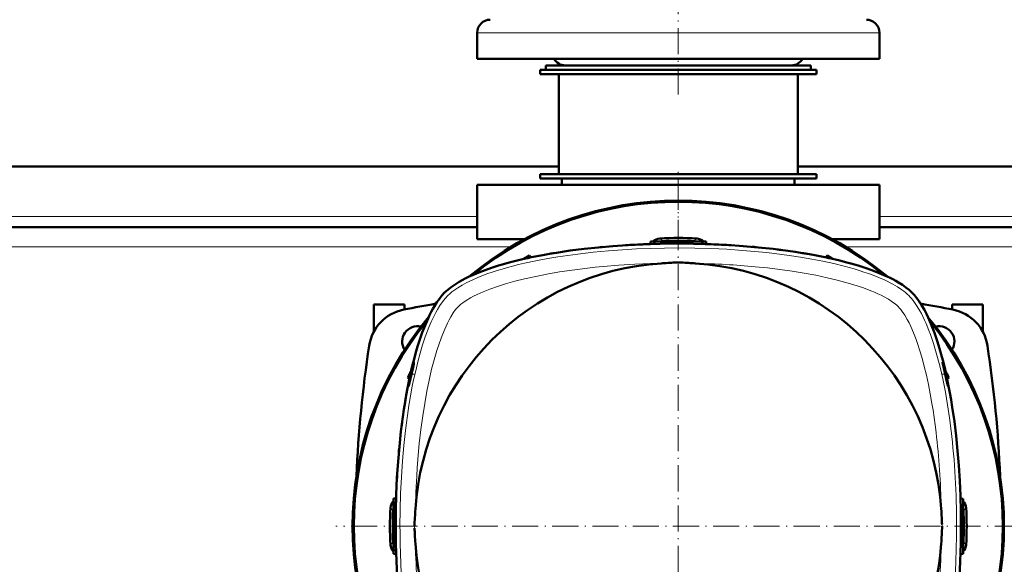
# Model space of a CAD drawing. Extents: x -1976 to 2357, y -1877 to 748.
# Tile 30 of 61: x 94 to 547, y -1407 to -1156. Entities that reach past the tile are written whole.
import ezdxf

# ---------------------------------------------------------------- set-up
doc = ezdxf.new("R2010")
doc.units = 0
doc.linetypes.add('DASHDOT', pattern=[18.5, 12, -3, 0.5, -3])

msp = doc.modelspace()

# ---------------------------------------------------------------- linework, layer by layer
at = {"color": 7, "linetype": 'DASHDOT', "lineweight": 18}
for p, q in [((396.57, -1190.47), (396.57, -1029.67)), ((396.57, -1260.07), (396.57, -1224.07)), ((396.57, -1231.53), (396.57, -1546.62)), ((554.11, -1389.07), (239.02, -1389.07))]:
    msp.add_line(p, q, dxfattribs=at)
at = {"color": 7, "lineweight": 18}
for p, q in [((315.39, -1162.07), (304.07, -1162.07)), ((489.07, -1162.07), (315.39, -1162.07)), ((304.07, -1246.57), (-10.93, -1246.57)), ((596.57, -1246.57), (489.07, -1246.57)), ((388.09, -1256.69), (389.11, -1257.61)), ((389.13, -1258.07), (389.11, -1257.61)), ((404, -1258.07), (404.02, -1257.61)), ((405.04, -1256.69), (404.02, -1257.61)), ((319.57, -1260.57), (-26.44, -1260.57)), ((587.57, -1260.57), (473.56, -1260.57)), ((274.87, -1313.85), (274.87, -1314.35)), ((518.26, -1313.85), (518.26, -1314.35)), ((264.18, -1380.6), (265.1, -1381.61)), ((528.95, -1380.6), (528.03, -1381.61)), ((265.57, -1381.64), (265.1, -1381.61)), ((527.57, -1381.64), (528.03, -1381.61)), ((268.56, -1389.13), (268.56, -1389.01)), ((275.23, -1389.87), (275.2, -1389.08)), ((517.9, -1388.28), (517.93, -1389.07)), ((524.57, -1389.13), (524.57, -1389.01)), ((264.18, -1397.55), (265.1, -1396.53)), ((265.57, -1396.51), (265.1, -1396.53)), ((527.57, -1396.51), (528.03, -1396.53)), ((528.95, -1397.55), (528.03, -1396.53))]:
    msp.add_line(p, q, dxfattribs=at)
at = {"color": 7, "lineweight": 50}
for p, q in [((304.07, -1174.07), (304.07, -1162.07)), ((489.07, -1174.07), (489.07, -1162.07)), ((315.39, -1174.07), (304.07, -1174.07)), ((489.07, -1174.07), (315.39, -1174.07)), ((335.57, -1177.07), (450.1, -1177.07)), ((335.57, -1177.07), (335.57, -1179.07)), ((350.93, -1177.07), (344.57, -1177.07)), ((448.57, -1177.07), (350.93, -1177.07)), ((450.1, -1177.07), (457.57, -1177.07)), ((457.57, -1177.07), (457.57, -1179.07)), ((333.07, -1179.07), (396.57, -1179.07)), ((333.07, -1179.07), (333.07, -1181.07)), ((333.07, -1181.07), (396.57, -1181.07)), ((335.57, -1179.07), (450.1, -1179.07)), ((341.57, -1181.07), (341.57, -1227.07)), ((396.57, -1179.07), (460.07, -1179.07)), ((396.57, -1181.07), (460.07, -1181.07)), ((450.1, -1179.07), (457.57, -1179.07)), ((451.57, -1181.07), (451.57, -1227.07)), ((460.07, -1179.07), (460.07, -1181.07)), ((341.57, -1223.57), (-48.43, -1223.57)), ((333.07, -1227.07), (396.57, -1227.07)), ((333.07, -1227.07), (333.07, -1229.07)), ((341.57, -1227.07), (396.57, -1227.07)), ((396.57, -1227.07), (451.57, -1227.07)), ((396.57, -1227.07), (460.07, -1227.07)), ((586.57, -1223.57), (451.57, -1223.57)), ((460.07, -1227.07), (460.07, -1229.07)), ((333.07, -1229.07), (396.57, -1229.07)), ((343.07, -1232.07), (343.07, -1229.07)), ((396.57, -1229.07), (460.07, -1229.07)), ((450.07, -1232.07), (450.07, -1229.07)), ((489.07, -1232.07), (304.07, -1232.07)), ((304.07, -1257.07), (304.07, -1232.07)), ((489.07, -1232.07), (489.07, -1257.07)), ((304.07, -1251.57), (-10.93, -1251.57)), ((587.57, -1251.57), (489.07, -1251.57)), ((325.74, -1257.07), (304.07, -1257.07)), ((383.82, -1258.07), (383.76, -1259.28)), ((383.82, -1258.07), (396.57, -1258.07)), ((396.57, -1258.07), (409.32, -1258.07)), ((409.32, -1258.07), (409.37, -1259.28)), ((489.07, -1257.07), (467.39, -1257.07)), ((338.53, -1263.55), (339.54, -1263.39)), ((360.59, -1260.71), (361.69, -1260.61)), ((373.31, -1259.75), (372.22, -1259.81)), ((374.09, -1259.7), (373.31, -1259.75)), ((384.94, -1259.24), (383.84, -1259.27)), ((386.04, -1259.21), (384.94, -1259.24)), ((396.57, -1259.07), (395.47, -1259.07)), ((397.67, -1259.07), (396.57, -1259.07)), ((408.19, -1259.24), (407.09, -1259.21)), ((409.29, -1259.27), (408.97, -1259.26)), ((419.82, -1259.75), (418.72, -1259.68)), ((420.92, -1259.81), (419.82, -1259.75)), ((431.44, -1260.61), (430.34, -1260.51)), ((432.25, -1260.69), (431.44, -1260.61)), ((328.16, -1264.6), (325.58, -1266.09)), ((328.16, -1264.6), (328.68, -1265.41)), ((328.16, -1264.6), (328.64, -1265.42)), ((337.34, -1263.76), (338.33, -1263.59)), ((338.33, -1263.59), (338.53, -1263.55)), ((395.08, -1267.77), (396.55, -1267.7)), ((398.05, -1267.77), (396.57, -1267.7)), ((464.97, -1264.6), (464.45, -1265.41)), ((464.49, -1265.42), (464.97, -1264.6)), ((464.97, -1264.6), (467.55, -1266.09)), ((256.57, -1299.5), (256.57, -1287.07)), ((270.57, -1287.07), (256.57, -1287.07)), ((270.57, -1287.07), (270.57, -1289.36)), ((522.57, -1287.07), (522.57, -1289.36)), ((536.57, -1287.07), (522.57, -1287.07)), ((536.57, -1299.5), (536.57, -1287.07)), ((269.57, -1304.09), (269.57, -1304.06)), ((273.23, -1318.69), (272.09, -1320.67)), ((272.09, -1320.67), (272.9, -1321.19)), ((272.91, -1321.15), (272.09, -1320.67)), ((273.59, -1318.06), (273.23, -1318.08)), ((273.23, -1319.65), (273.23, -1318.08)), ((519.83, -1318.08), (519.54, -1318.07)), ((519.83, -1318.08), (519.83, -1319.33)), ((519.83, -1318.57), (521.04, -1320.67)), ((520.22, -1321.15), (521.04, -1320.67)), ((521.04, -1320.67), (520.23, -1321.19)), ((268.1, -1354.2), (268.2, -1353.1)), ((268.01, -1355.3), (268.1, -1354.2)), ((265.57, -1376.32), (266.77, -1376.26)), ((265.57, -1389.07), (265.57, -1376.32)), ((266.76, -1376.62), (266.77, -1376.35)), ((526.36, -1376.35), (527.57, -1376.39)), ((527.57, -1389.07), (527.57, -1376.39)), ((266.7, -1378.55), (266.73, -1377.45)), ((265.57, -1401.82), (265.57, -1389.07)), ((266.57, -1389.07), (266.57, -1387.97)), ((266.57, -1390.17), (266.57, -1389.07)), ((526.56, -1389.07), (526.57, -1389.07)), ((526.57, -1388.97), (526.57, -1389.07)), ((526.57, -1389.07), (526.57, -1389.17)), ((527.57, -1401.82), (527.57, -1389.07)), ((265.57, -1401.82), (266.77, -1401.89)), ((266.73, -1400.7), (266.7, -1399.6)), ((266.77, -1401.8), (266.73, -1400.7)), ((527.57, -1401.82), (526.36, -1401.89))]:
    msp.add_line(p, q, dxfattribs=at)
at = {"color": 7, "linetype": 'DASHDOT', "lineweight": 18, "ltscale": 0.036084}
msp.add_line((396.57, -1257.95), (396.57, -1259.4), dxfattribs=at)
at = {"color": 7, "linetype": 'DASHDOT', "lineweight": 18, "ltscale": 0.071317}
msp.add_line((275.11, -1319.07), (272.26, -1319.07), dxfattribs=at)
at = {"color": 7, "linetype": 'DASHDOT', "lineweight": 18, "ltscale": 0.070773}
msp.add_line((518.02, -1319.07), (520.85, -1319.07), dxfattribs=at)
at = {"color": 7, "linetype": 'DASHDOT', "lineweight": 18, "ltscale": 0.036093}
msp.add_line((265.44, -1389.07), (266.89, -1389.07), dxfattribs=at)
at = {"color": 7, "linetype": 'DASHDOT', "lineweight": 18, "ltscale": 0.036058}
msp.add_line((527.69, -1389.07), (526.24, -1389.07), dxfattribs=at)
at = {"color": 7, "lineweight": 50}
for points in [[(289.08, -1281.59), (289.77, -1280.94), (290.5, -1280.29), (292.1, -1279.03), (293.87, -1277.8), (295.79, -1276.62), (297.11, -1275.88), (298.48, -1275.16), (300, -1274.41), (301.56, -1273.69), (304.76, -1272.34), (307.67, -1271.23), (310.7, -1270.18), (313.83, -1269.18), (316.24, -1268.47), (318.7, -1267.79), (321.2, -1267.14), (323.74, -1266.52), (328.94, -1265.36), (334.26, -1264.31), (337.36, -1263.75), (340.49, -1263.23), (346.83, -1262.29), (353.28, -1261.48), (359.8, -1260.79), (366.39, -1260.22), (373.03, -1259.76), (380.63, -1259.39), (388.27, -1259.16), (395.93, -1259.07), (403.58, -1259.13), (411.23, -1259.34), (418.84, -1259.69), (426.41, -1260.19), (433.33, -1260.79), (440.18, -1261.52), (446.95, -1262.38), (450.34, -1262.88), (453.7, -1263.41), (456.93, -1263.96), (460.12, -1264.54), (465.55, -1265.65), (470.85, -1266.87), (473.44, -1267.53), (475.99, -1268.22), (479.31, -1269.18), (482.53, -1270.21), (485.64, -1271.29), (488.99, -1272.59), (492.16, -1273.96), (493.69, -1274.68), (495.17, -1275.42), (496.55, -1276.17), (497.87, -1276.93), (499.63, -1278.04), (501.25, -1279.19), (502.73, -1280.38), (504.05, -1281.59)], [(267.26, -1412.61), (266.88, -1405.01), (266.65, -1397.37), (266.57, -1389.71), (266.63, -1382.05), (266.83, -1374.41), (267.18, -1366.8), (267.68, -1359.23), (268.28, -1352.31), (269.01, -1345.46), (269.87, -1338.69), (270.37, -1335.3), (270.9, -1331.93), (271.45, -1328.71), (272.03, -1325.52), (273.14, -1320.08), (274.36, -1314.79), (275.02, -1312.2), (275.71, -1309.65), (276.67, -1306.33), (277.7, -1303.11), (278.79, -1300), (280.08, -1296.65), (281.45, -1293.48), (282.17, -1291.95), (282.92, -1290.47), (283.66, -1289.09), (284.42, -1287.77), (285.53, -1286.01), (286.68, -1284.39), (287.87, -1282.91), (289.08, -1281.59)], [(504.05, -1281.59), (505.14, -1282.77), (506.18, -1284.03), (507.15, -1285.36), (507.84, -1286.38), (508.5, -1287.44), (509.74, -1289.59), (510.66, -1291.33), (511.5, -1293.09), (512.32, -1294.91), (513.07, -1296.69)], [(513.07, -1296.69), (514.41, -1300.16), (515.63, -1303.71), (516.75, -1307.32), (517.53, -1310.02), (518.25, -1312.74), (518.95, -1315.52), (519.6, -1318.29), (520.29, -1321.5)], [(273.53, -1319.07), (274.16, -1316.42), (274.7, -1314.42), (274.87, -1313.85)], [(274.87, -1314.35), (274.55, -1315.86), (273.83, -1319.07)], [(274.87, -1313.85), (274.96, -1313.62), (274.97, -1313.61), (274.98, -1313.6), (274.98, -1313.6), (274.98, -1313.6)], [(274.98, -1313.6), (274.98, -1313.61), (274.99, -1313.62), (274.98, -1313.7), (274.87, -1314.35)], [(518.15, -1313.6), (518.15, -1313.61), (518.14, -1313.62), (518.15, -1313.7), (518.26, -1314.35)], [(518.26, -1313.85), (518.17, -1313.62), (518.16, -1313.61), (518.16, -1313.6), (518.15, -1313.6), (518.15, -1313.6)], [(518.26, -1313.85), (518.5, -1314.66), (518.82, -1315.82), (519.6, -1319.07)], [(519.3, -1319.07), (518.69, -1316.34), (518.26, -1314.35)], [(272.52, -1324.64), (272.52, -1324.64), (272.52, -1324.64), (272.52, -1324.63), (272.51, -1324.62), (272.51, -1324.57), (272.57, -1324.04), (273, -1321.65), (273.53, -1319.07)], [(273.83, -1319.07), (272.95, -1323.04), (272.62, -1324.39), (272.54, -1324.61), (272.53, -1324.64), (272.53, -1324.64), (272.52, -1324.64)], [(520.61, -1324.64), (520.6, -1324.64), (520.6, -1324.63), (520.56, -1324.55), (520.38, -1323.86), (519.79, -1321.3), (519.3, -1319.07)], [(519.6, -1319.07), (520.13, -1321.61), (520.39, -1323.05), (520.6, -1324.4), (520.62, -1324.61), (520.61, -1324.63), (520.61, -1324.64), (520.61, -1324.64), (520.61, -1324.64)], [(520.29, -1321.5), (520.92, -1324.61), (521.51, -1327.75), (522.08, -1330.99), (522.61, -1334.26), (523.55, -1340.84), (524.36, -1347.53), (525.04, -1354.32), (525.59, -1361.18), (526.02, -1368.1), (526.32, -1375.06), (526.5, -1382.05), (526.57, -1389.07)], [(526.57, -1389.07), (526.49, -1397.06), (526.39, -1401.07), (526.25, -1405.07), (526.07, -1408.99), (525.86, -1412.89), (525.46, -1418.75), (524.97, -1424.57), (524.39, -1430.33), (523.72, -1436.03), (522.99, -1441.31), (522.19, -1446.51), (521.29, -1451.63), (520.29, -1456.64)]]:
    msp.add_lwpolyline(points, dxfattribs=at)
at = {"color": 7, "lineweight": 18}
for points in [[(502.63, -1283), (501.9, -1282.31), (501.11, -1281.62), (500.25, -1280.94), (499.33, -1280.26), (497.38, -1278.97), (495.26, -1277.74), (493.96, -1277.05), (492.62, -1276.38), (491.03, -1275.63), (489.39, -1274.91), (486.22, -1273.64), (484.1, -1272.86), (481.95, -1272.12), (479.7, -1271.39), (477.41, -1270.7), (472.79, -1269.42), (468.06, -1268.25), (463.04, -1267.16), (457.94, -1266.16), (452.78, -1265.28), (447.56, -1264.48), (444.17, -1264.02), (440.77, -1263.59), (437.1, -1263.18), (433.42, -1262.8), (426.14, -1262.17), (418.82, -1261.69), (411.47, -1261.34), (404.11, -1261.14), (396.73, -1261.07), (390.26, -1261.12), (383.79, -1261.27), (377.33, -1261.53), (370.9, -1261.9), (364.49, -1262.37), (357.4, -1263.03), (353.87, -1263.42), (350.36, -1263.84), (345.71, -1264.46), (341.09, -1265.16), (336.51, -1265.93), (331.11, -1266.95), (325.8, -1268.09), (323.07, -1268.73), (320.38, -1269.41), (317.93, -1270.07), (315.51, -1270.76), (313.23, -1271.45), (310.99, -1272.18), (308.96, -1272.88), (306.98, -1273.61), (304.29, -1274.68), (301.7, -1275.82), (299.23, -1277.01), (297.1, -1278.17), (295.1, -1279.38), (293.26, -1280.65), (292.41, -1281.3), (291.61, -1281.97), (290.5, -1283)], [(388.62, -1268.15), (383.85, -1268.27), (376.56, -1268.57), (369.29, -1269.02), (362.06, -1269.61), (358.4, -1269.96), (354.75, -1270.36), (351.26, -1270.78), (347.78, -1271.24), (341.92, -1272.11), (336.14, -1273.1), (330.97, -1274.12), (325.9, -1275.25), (321.44, -1276.37), (317.1, -1277.59), (313.38, -1278.76), (309.82, -1280.02), (306.82, -1281.21), (303.99, -1282.47), (302.41, -1283.25), (300.92, -1284.05), (299.04, -1285.17), (297.4, -1286.29), (296.52, -1286.98), (295.44, -1287.95)], [(491.23, -1283.51), (489.86, -1282.82), (488.42, -1282.14), (486.81, -1281.42), (485.13, -1280.73), (481.77, -1279.46), (479.35, -1278.63), (476.87, -1277.84), (473.01, -1276.72), (469.06, -1275.69), (465.01, -1274.74), (459.77, -1273.63), (454.43, -1272.65), (448.88, -1271.75), (443.26, -1270.96), (437.6, -1270.27), (431.89, -1269.68)], [(290.5, -1283), (289.28, -1284.32), (288.09, -1285.84), (286.91, -1287.54), (285.77, -1289.41), (285.06, -1290.69), (284.36, -1292.02), (283.63, -1293.52), (282.91, -1295.08), (281.59, -1298.24), (281.53, -1298.39)], [(497.69, -1287.95), (497.14, -1287.44), (496.5, -1286.9), (494.99, -1285.77), (493.22, -1284.63), (491.23, -1283.51)], [(522.08, -1345.13), (521.3, -1339.13), (520.42, -1333.19), (519.4, -1327.32), (518.82, -1324.27), (518.2, -1321.25), (517.6, -1318.54), (516.98, -1315.85), (515.85, -1311.46), (514.62, -1307.17), (513.93, -1304.93), (513.2, -1302.73), (512.53, -1300.83), (511.83, -1298.97), (510.54, -1295.81), (509.82, -1294.2), (509.08, -1292.64), (508.39, -1291.28), (507.68, -1289.97), (506.49, -1287.98), (505.26, -1286.13), (504.58, -1285.23), (503.9, -1284.38), (503.27, -1283.67), (502.63, -1283)], [(295.44, -1287.95), (294.81, -1288.63), (294.14, -1289.44), (293.04, -1290.97), (291.93, -1292.74), (291.14, -1294.15), (290.37, -1295.65), (289.11, -1298.37), (287.92, -1301.27), (286.66, -1304.7), (285.48, -1308.28), (284.25, -1312.5), (283.12, -1316.84), (281.97, -1321.8), (280.93, -1326.86), (279.91, -1332.53), (279.02, -1338.28), (278.17, -1344.57), (277.45, -1350.93), (277.1, -1354.6), (276.78, -1358.29), (276.49, -1362.12), (276.24, -1365.96), (275.86, -1373.53), (275.64, -1381.13)], [(515.13, -1345.96), (514.69, -1342.45), (514.21, -1338.97), (513.73, -1335.74), (513.22, -1332.54), (512.44, -1328.16), (511.59, -1323.83), (510.66, -1319.57), (509.7, -1315.59), (508.66, -1311.7), (507.53, -1307.92), (506.74, -1305.48), (505.91, -1303.11), (504.72, -1300.03), (503.46, -1297.12), (502.68, -1295.49), (501.87, -1293.94), (500.74, -1291.98), (499.59, -1290.25), (498.9, -1289.33), (498.23, -1288.53), (497.69, -1287.95)], [(281.53, -1298.39), (280.21, -1301.93), (278.98, -1305.64), (277.82, -1309.5), (276.74, -1313.49), (276.09, -1316.12), (275.47, -1318.78), (274.84, -1321.69), (274.23, -1324.65), (273.41, -1329.05), (272.66, -1333.52), (271.98, -1338.06), (271.51, -1341.49), (271.08, -1344.95), (270.32, -1351.95), (269.7, -1359.02), (269.2, -1366.47), (268.84, -1373.96), (268.63, -1381.48), (268.56, -1389.01)], [(523.88, -1412.5), (524.22, -1405.73), (524.45, -1398.94), (524.54, -1394.04), (524.57, -1389.13)], [(516.89, -1412.19), (517.27, -1404.62), (517.49, -1397.02)]]:
    msp.add_lwpolyline(points, dxfattribs=at)
at = {"color": 7, "lineweight": 50}
for centre, radius, start, end in [((310.07, -1162.07), 6, 90, 180), ((483.07, -1162.07), 6, 360, 90), ((344.57, -1171.07), 6, 210, 270), ((448.57, -1171.07), 6, 270, 330), ((396.57, -1389.07), 149.8, 50.0535, 129.9465), ((396.57, -1389.07), 149.27, 50.8074, 129.1926), ((388.41, -1261.68), 5, 93.656, 133.8184), ((396.57, -1389.07), 132.65, 86.3371, 93.6629), ((404.72, -1261.68), 5, 46.1816, 86.344), ((396.17, -1650.63), 391.55, 91.8161, 93.1851), ((396.96, -1650.63), 391.55, 86.8149, 88.1839), ((404.05, -1571.09), 311.67, 82.6041, 83.0118), ((411.18, -1522.57), 262.63, 80.2196, 80.7063), ((411.18, -1522.57), 262.63, 80.2196, 80.7063), ((411.18, -1522.57), 262.63, 80.2198, 80.7065), ((371.31, -1467.56), 206.59, 102.1245, 102.7493), ((414.39, -1660.04), 392.74, 92.8172, 93.7622), ((378.75, -1660.01), 392.71, 86.2385, 87.1836), ((421.82, -1467.58), 206.62, 77.2504, 77.8752), ((396.57, -1389.07), 121.19, 93.7607, 176.2397), ((396.57, -1389.07), 121.19, 3.7606, 86.2399), ((274.14, -1309.04), 20, 101.1692, 171.3152), ((396.57, -1929.07), 652, 99.84333, 101.16921), ((396.57, -1929.07), 652, 78.83079, 80.15672), ((518.99, -1309.04), 20, 8.6848, 78.8308), ((396.57, -1389.07), 149.8, 140.0535, 219.9465), ((396.57, -1389.07), 149.27, 140.8074, 219.1926), ((396.57, -1389.07), 149.8, 320.0534, 39.9467), ((396.57, -1389.07), 149.27, 320.8074, 39.1926), ((276.57, -1304.07), 7, 76.5491, 212.8279), ((516.57, -1304.07), 7, 327.1647, 103.4578), ((798.07, -1389.07), 550, 171.3152, 177.5969), ((-4.93, -1389.07), 550, 2.4022, 8.6848), ((530.06, -1374.46), 262.63, 170.2196, 170.7063), ((578.58, -1381.59), 311.67, 172.6042, 173.0119), ((647.85, -1388.14), 381.26, 176.479, 176.8102), ((665.93, -1388.96), 399.36, 178.1909, 178.5067), ((396.57, -1389.07), 132.65, 176.3371, 183.6629), ((269.17, -1380.92), 5, 136.1815, 176.3442), ((667.66, -1406.9), 392.86, 176.2385, 177.3999), ((124.58, -1406.95), 393.76, 3.1811, 3.7608), ((523.96, -1380.92), 5, 3.6559, 43.8187), ((396.57, -1389.07), 132.65, 356.3371, 3.6629), ((138.13, -1406.23), 380.19, 2.7063, 3.1862), ((655.04, -1371.91), 380.23, 182.7063, 183.1863), ((125.58, -1371.25), 392.76, 356.2384, 357.4001), ((121.08, -1389.07), 405.49, 0.0142, 0.1554), ((121.08, -1389.07), 405.49, 359.8446, 359.9858), ((668.55, -1371.19), 393.76, 183.1811, 183.7608), ((269.17, -1397.23), 5, 183.6559, 223.8185), ((396.57, -1389.07), 121.19, 183.7606, 266.2397), ((396.57, -1389.07), 121.19, 273.7606, 356.2397), ((523.96, -1397.23), 5, 316.1815, 356.3442), ((665.93, -1389.19), 399.36, 181.4933, 181.8091)]:
    msp.add_arc(centre, radius, start, end, dxfattribs=at)
at = {"color": 7, "lineweight": 18}
for centre, radius, start, end in [((389.39, -1262.6), 5, 93.266, 115.0303), ((396.57, -1389.07), 131.67, 86.7526, 93.2474), ((403.74, -1262.6), 5, 64.9714, 86.734), ((396.57, -1389.07), 121.37, 89.9954, 90.0051), ((270.09, -1381.9), 5, 154.9691, 176.7333), ((523.04, -1381.9), 5, 3.2666, 25.0324), ((396.57, -1389.07), 131.67, 176.7526, 183.2474), ((396.57, -1389.07), 131.67, 356.7526, 3.2474), ((270.09, -1396.25), 5, 183.2666, 205.0274), ((523.04, -1396.25), 5, 334.9691, 356.7333)]:
    msp.add_arc(centre, radius, start, end, dxfattribs=at)
at = {"color": 7, "lineweight": 50}
msp.add_ellipse((381.99, -1514.99), major_axis=(258.99, 0), ratio=0.984808, start_param=1.735453, end_param=1.744071, dxfattribs=at)
msp.add_ellipse((381.99, -1514.99), major_axis=(258.99, 0), ratio=0.984808, start_param=1.735453, end_param=1.744071, dxfattribs=at)
at = {"color": 7, "lineweight": 18}
for centre, major_axis, ratio, start_param, end_param in [((392.09, -1302.97), (118.28, 1.43), 0.29485, 1.224046, 1.462), ((481.32, -1395.96), (-2.23, -121.11), 0.298785, 1.699069, 2.001867), ((494.33, -1388.99), (0.03, -110.45), 0.27377, 1.570498, 1.979068), ((298.81, -1389.15), (0.02, -110.47), 0.273831, 4.712168, 5.043294), ((311.81, -1382.19), (-2.23, -121.11), 0.298785, 4.840661, 5.14346)]:
    msp.add_ellipse(centre, major_axis=major_axis, ratio=ratio, start_param=start_param, end_param=end_param, dxfattribs=at)

doc.saveas('drawing.dxf')
